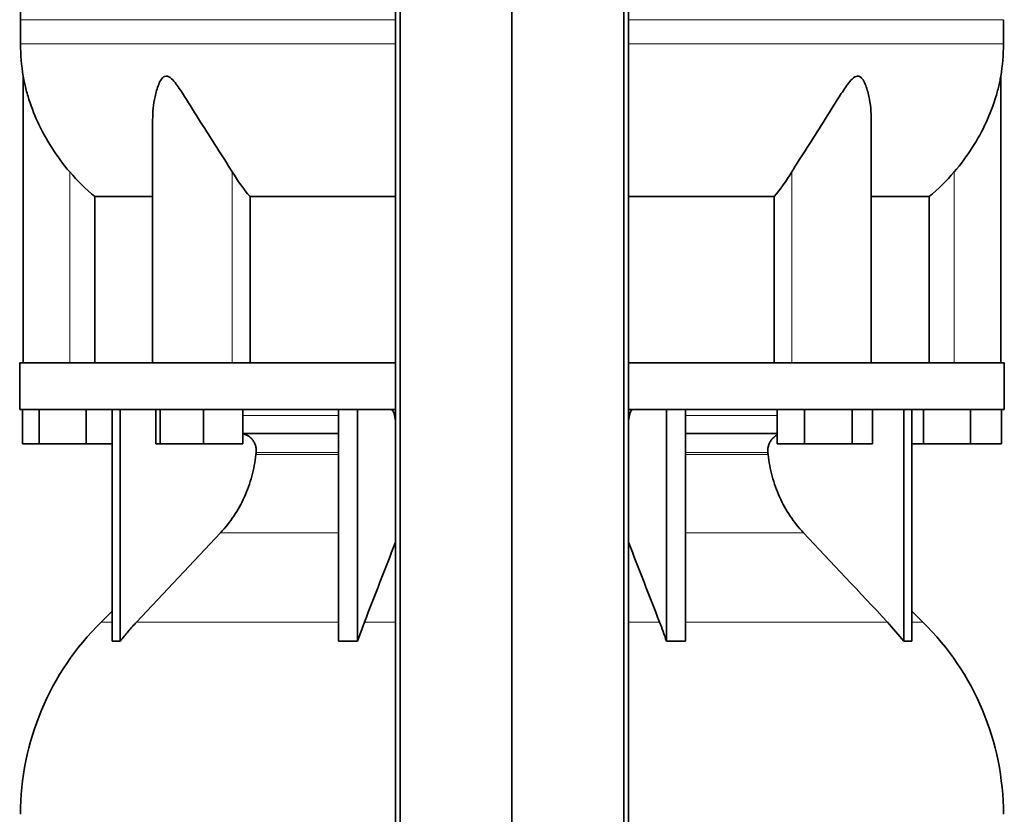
# Model space of a CAD drawing. Header units: millimetres. Extents: x 483 to 1358, y -1720 to 1581.
# Tile 18 of 29: x 491 to 776, y 172 to 402. Entities that reach past the tile are written whole.
import ezdxf

# ---------------------------------------------------------------- set-up
doc = ezdxf.new("R2010")
doc.units = ezdxf.units.MM
doc.layers.add('LOW_454-3', color=7, linetype='Continuous')
doc.layers.add('VSI454_DIFFUSORE', color=7, linetype='Continuous')

# ---------------------------------------------------------------- blocks, each defined once
blk = doc.blocks.new('SE')
at = {"layer": 'LOW_454-3', "color": 7, "linetype": 'Continuous', "lineweight": 35}
for p, q in [((599.81, 795.58), (599.81, 73.58)), ((601.16, 73.58), (601.16, 795.58)), ((633.51, 73.58), (633.51, 795.58)), ((665.86, 73.58), (665.86, 795.58)), ((667.22, 795.58), (667.22, 73.58))]:
    blk.add_line(p, q, dxfattribs=at)
at = {"layer": 'VSI454_DIFFUSORE', "color": 4, "linetype": 'Continuous', "lineweight": 9}
for p, q in [((599.81, 401.86), (491.26, 401.86)), ((775.77, 401.86), (667.22, 401.86)), ((491.26, 394.83), (599.81, 394.83)), ((667.22, 394.83), (775.77, 394.83)), ((505.51, 302.58), (505.51, 357.79)), ((552.55, 302.58), (552.55, 357.79)), ((714.48, 302.58), (714.48, 357.79)), ((761.51, 302.58), (761.51, 357.79)), ((555.56, 287.3), (583.29, 287.3)), ((599.5, 287.3), (599.81, 287.3)), ((667.22, 287.3), (667.53, 287.3)), ((683.74, 287.3), (710.22, 287.3)), ((583.29, 276.58), (559.46, 276.58)), ((707.57, 276.58), (683.74, 276.58)), ((559.4, 276.02), (583.29, 276.02)), ((683.74, 276.02), (707.63, 276.02)), ((549.12, 253.32), (583.29, 253.32)), ((683.74, 253.32), (717.91, 253.32)), ((517.8, 227.49), (514.58, 227.49)), ((524.82, 227.49), (583.29, 227.49)), ((590.79, 227.49), (599.81, 227.49)), ((667.22, 227.49), (676.24, 227.49)), ((742.21, 227.49), (683.74, 227.49)), ((752.44, 227.49), (749.22, 227.49))]:
    blk.add_line(p, q, dxfattribs=at)
at = {"layer": 'VSI454_DIFFUSORE', "color": 7, "linetype": 'Continuous', "lineweight": 35}
for p, q in [((491.26, 401.86), (491.26, 394.83)), ((775.77, 394.83), (775.77, 401.86)), ((492.01, 385.53), (492.01, 302.58)), ((775.01, 302.58), (775.01, 385.53)), ((529.5, 372.85), (529.5, 302.58)), ((737.52, 302.58), (737.52, 372.87)), ((512.77, 350.64), (529.5, 350.64)), ((512.77, 302.58), (512.77, 350.64)), ((557.68, 350.64), (599.81, 350.64)), ((557.68, 302.58), (557.68, 350.64)), ((667.22, 350.64), (709.35, 350.64)), ((709.35, 350.64), (709.35, 302.58)), ((737.52, 350.64), (754.26, 350.64)), ((754.26, 350.64), (754.26, 302.58)), ((491.01, 302.58), (599.81, 302.58)), ((491.01, 302.58), (491.01, 289.08)), ((667.22, 302.58), (776.01, 302.58)), ((776.01, 289.08), (776.01, 302.58)), ((491.01, 289.08), (599.81, 289.08)), ((491.87, 279.08), (491.87, 289.08)), ((496.61, 279.08), (496.61, 289.08)), ((510.25, 279.08), (510.25, 289.08)), ((517.8, 221.96), (517.8, 289.08)), ((520.1, 221.96), (520.1, 289.08)), ((530.45, 279.08), (530.45, 289.08)), ((531.65, 279.08), (531.65, 289.08)), ((544.21, 279.08), (544.21, 289.08)), ((555.56, 279.08), (555.56, 289.08)), ((583.29, 221.96), (583.29, 289.08)), ((588.83, 221.96), (588.83, 289.08)), ((667.22, 289.08), (776.01, 289.08)), ((678.19, 221.96), (678.19, 289.08)), ((683.74, 221.96), (683.74, 289.08)), ((710.22, 279.08), (710.22, 289.08)), ((718.17, 279.08), (718.17, 289.08)), ((731.97, 279.08), (731.97, 289.08)), ((737.83, 279.08), (737.83, 289.08)), ((746.93, 221.96), (746.93, 289.08)), ((749.22, 221.96), (749.22, 289.08)), ((752.61, 279.08), (752.61, 289.08)), ((766.25, 279.08), (766.25, 289.08)), ((775.16, 279.08), (775.16, 289.08)), ((583.29, 282.08), (555.56, 282.08)), ((710.22, 282.08), (683.74, 282.08)), ((496.61, 279.08), (491.87, 279.08)), ((510.25, 279.08), (496.61, 279.08)), ((517.8, 279.08), (510.25, 279.08)), ((531.65, 279.08), (530.45, 279.08)), ((544.21, 279.08), (531.65, 279.08)), ((555.56, 279.08), (544.21, 279.08)), ((718.17, 279.08), (710.22, 279.08)), ((731.97, 279.08), (718.17, 279.08)), ((737.83, 279.08), (731.97, 279.08)), ((752.61, 279.08), (749.22, 279.08)), ((766.25, 279.08), (752.61, 279.08)), ((775.16, 279.08), (766.25, 279.08)), ((549.12, 253.32), (524.82, 227.49)), ((517.8, 230.65), (514.58, 227.49)), ((752.44, 227.49), (749.22, 230.65)), ((588.83, 221.96), (590.79, 227.49)), ((742.21, 227.49), (746.93, 221.96))]:
    blk.add_line(p, q, dxfattribs=at)
for centre, radius, start, end in [((569.24, 401.86), 77.98, 134.5, 180), ((548.68, 394.83), 57.42, 180, 189.3177), ((718.35, 394.83), 57.42, 350.6813, 0), ((569.24, 171.86), 77.98, 134.5, 180), ((697.78, 171.86), 77.98, 0, 45.5)]:
    blk.add_arc(centre, radius, start, end, dxfattribs=at)
for points, knots in [([(505.51, 357.79), (503.58, 360.06), (501.85, 362.41), (498.74, 367.26), (497.38, 369.76), (495.1, 374.71), (494.16, 377.2), (493.05, 380.9), (492.74, 382.13), (492.36, 383.81), (492.24, 384.34), (492.11, 385.01), (492.08, 385.21), (492.03, 385.48), (492.01, 385.55), (492.01, 385.55)], [0, 0, 0, 0, 0.125, 0.125, 0.25, 0.25, 0.375, 0.375, 0.4375, 0.4375, 0.46875, 0.46875, 0.484375, 0.484375, 0.498741, 0.498741, 0.498741, 0.498741]), ([(552.55, 357.79), (551.18, 360.06), (549.68, 362.41), (546.56, 367.26), (544.95, 369.76), (541.82, 374.71), (540.28, 377.2), (537.92, 380.9), (537.13, 382.13), (535.87, 383.81), (535.43, 384.34), (534.71, 385.01), (534.46, 385.21), (533.93, 385.49), (533.66, 385.57), (532.87, 385.52), (532.43, 385.14), (531.74, 384.23), (531.48, 383.69), (530.77, 381.99), (530.44, 380.78), (529.72, 377.37), (529.5, 375.09), (529.5, 372.85)], [0, 0, 0, 0, 0.125, 0.125, 0.25, 0.25, 0.375, 0.375, 0.4375, 0.4375, 0.46875, 0.46875, 0.484375, 0.484375, 0.5, 0.5, 0.53125, 0.53125, 0.5625, 0.5625, 0.625, 0.625, 0.7380463, 0.7380463, 0.7380463, 0.7380463]), ([(737.52, 372.86), (737.52, 375.13), (737.3, 377.41), (736.56, 380.9), (736.22, 382.13), (735.49, 383.81), (735.22, 384.34), (734.68, 385.01), (734.48, 385.21), (734.02, 385.49), (733.77, 385.57), (732.98, 385.52), (732.44, 385.14), (731.49, 384.23), (731.07, 383.69), (729.81, 381.99), (729.03, 380.78), (726.7, 377.13), (725.15, 374.61), (722.01, 369.67), (720.45, 367.23), (717.36, 362.43), (715.83, 360.05), (714.48, 357.79)], [0.2605527, 0.2605527, 0.2605527, 0.2605527, 0.375, 0.375, 0.4375, 0.4375, 0.46875, 0.46875, 0.484375, 0.484375, 0.5, 0.5, 0.53125, 0.53125, 0.5625, 0.5625, 0.625, 0.625, 0.75, 0.75, 0.875, 0.875, 1, 1, 1, 1]), ([(775.01, 385.55), (775.01, 385.55), (775.01, 385.55), (775.01, 385.52), (774.94, 385.14), (774.76, 384.23), (774.64, 383.69), (774.26, 381.99), (773.94, 380.78), (772.84, 377.13), (771.88, 374.61), (769.6, 369.67), (768.27, 367.23), (765.19, 362.43), (763.43, 360.05), (761.51, 357.79)], [0.4987425, 0.4987425, 0.4987425, 0.4987425, 0.5, 0.5, 0.53125, 0.53125, 0.5625, 0.5625, 0.625, 0.625, 0.75, 0.75, 0.875, 0.875, 1, 1, 1, 1]), ([(598.44, 289.08), (598.49, 289.08), (598.55, 289.07), (598.66, 289.03), (598.71, 288.99), (598.87, 288.87), (598.97, 288.75), (599.16, 288.44), (599.25, 288.25), (599.36, 287.92), (599.39, 287.8), (599.45, 287.56), (599.48, 287.43), (599.5, 287.3)], [0, 0, 0, 0, 0.125, 0.125, 0.25, 0.25, 0.5, 0.5, 0.75, 0.75, 0.875, 0.875, 1, 1, 1, 1]), ([(668.59, 289.08), (668.53, 289.08), (668.48, 289.07), (668.37, 289.03), (668.31, 288.99), (668.16, 288.87), (668.05, 288.75), (667.86, 288.44), (667.78, 288.25), (667.67, 287.92), (667.64, 287.8), (667.58, 287.56), (667.55, 287.43), (667.53, 287.3)], [0, 0, 0, 0, 0.125, 0.125, 0.25, 0.25, 0.5, 0.5, 0.75, 0.75, 0.875, 0.875, 1, 1, 1, 1]), ([(599.79, 285.98), (599.77, 286.05), (599.75, 286.12), (599.65, 286.54), (599.57, 286.91), (599.5, 287.3)], [0.8509008, 0.8509008, 0.8509008, 0.8509008, 0.875, 0.875, 1, 1, 1, 1]), ([(667.24, 285.98), (667.26, 286.05), (667.27, 286.12), (667.38, 286.54), (667.46, 286.91), (667.53, 287.3)], [0.8509008, 0.8509008, 0.8509008, 0.8509008, 0.875, 0.875, 1, 1, 1, 1]), ([(559.46, 276.58), (559.49, 276.92), (559.49, 277.28), (559.42, 277.96), (559.35, 278.3), (559.15, 278.97), (559.02, 279.29), (558.69, 279.9), (558.5, 280.18), (558.18, 280.56), (558.06, 280.68), (557.82, 280.92), (557.7, 281.03), (557.31, 281.33), (557.03, 281.51), (556.59, 281.72), (556.43, 281.78), (556.13, 281.89), (555.97, 281.93), (555.73, 281.99), (555.65, 282), (555.57, 282.02)], [0, 0, 0, 0, 0.125, 0.125, 0.25, 0.25, 0.375, 0.375, 0.5, 0.5, 0.5625, 0.5625, 0.625, 0.625, 0.75, 0.75, 0.8125, 0.8125, 0.875, 0.875, 0.9073547, 0.9073547, 0.9073547, 0.9073547]), ([(707.57, 276.58), (707.54, 276.92), (707.54, 277.28), (707.61, 277.96), (707.68, 278.3), (707.88, 278.97), (708.01, 279.29), (708.34, 279.9), (708.53, 280.18), (708.85, 280.56), (708.96, 280.68), (709.2, 280.92), (709.33, 281.03), (709.69, 281.31), (709.94, 281.47), (710.2, 281.6)], [0, 0, 0, 0, 0.125, 0.125, 0.25, 0.25, 0.375, 0.375, 0.5, 0.5, 0.5625, 0.5625, 0.625, 0.625, 0.7365505, 0.7365505, 0.7365505, 0.7365505]), ([(549.12, 253.32), (550.55, 254.84), (551.84, 256.47), (554.15, 259.93), (555.17, 261.77), (556.93, 265.66), (557.65, 267.66), (558.77, 271.76), (559.17, 273.86), (559.4, 276.02)], [0, 0, 0, 0, 0.25, 0.25, 0.5, 0.5, 0.75, 0.75, 1, 1, 1, 1]), ([(717.91, 253.32), (716.48, 254.84), (715.19, 256.47), (712.88, 259.93), (711.86, 261.77), (710.09, 265.66), (709.38, 267.66), (708.26, 271.76), (707.86, 273.86), (707.63, 276.02)], [0, 0, 0, 0, 0.25, 0.25, 0.5, 0.5, 0.75, 0.75, 1, 1, 1, 1]), ([(524.82, 227.49), (523.99, 226.61), (523.19, 225.71), (521.61, 223.86), (520.84, 222.92), (520.1, 221.96)], [0, 0, 0, 0, 0.5, 0.5, 1, 1, 1, 1]), ([(678.19, 221.96), (677.89, 222.92), (677.57, 223.86), (676.92, 225.71), (676.58, 226.61), (676.24, 227.49)], [0, 0, 0, 0, 0.5, 0.5, 1, 1, 1, 1])]:
    blk.add_open_spline(points, degree=3, knots=knots, dxfattribs=at)
for points in [[(512.77, 350.64), (510.14, 352.81), (507.72, 355.19), (505.51, 357.79)], [(557.68, 350.64), (555.82, 352.81), (554.11, 355.19), (552.55, 357.79)], [(714.48, 357.79), (712.92, 355.19), (711.21, 352.81), (709.35, 350.64)], [(761.51, 357.79), (759.31, 355.19), (756.89, 352.81), (754.26, 350.64)], [(559.4, 276.02), (559.42, 276.2), (559.44, 276.39), (559.46, 276.58)], [(707.63, 276.02), (707.61, 276.2), (707.59, 276.39), (707.57, 276.58)], [(717.91, 253.32), (726.01, 244.71), (734.11, 236.1), (742.21, 227.49)], [(590.79, 227.49), (593.79, 235.2), (596.8, 242.92), (599.81, 250.64)], [(676.24, 227.49), (673.23, 235.2), (670.23, 242.92), (667.22, 250.64)], [(520.1, 221.96), (519.34, 222.02), (518.57, 222.02), (517.8, 221.96)], [(583.29, 221.96), (585.13, 222.02), (586.99, 222.02), (588.83, 221.96)], [(683.74, 221.96), (681.89, 222.02), (680.04, 222.02), (678.19, 221.96)], [(746.93, 221.96), (747.69, 222.02), (748.46, 222.02), (749.22, 221.96)]]:
    blk.add_open_spline(points, degree=3, dxfattribs=at)

msp = doc.modelspace()

# ---------------------------------------------------------------- block references
msp.add_blockref('SE', (0, 0))

doc.saveas('drawing.dxf')
